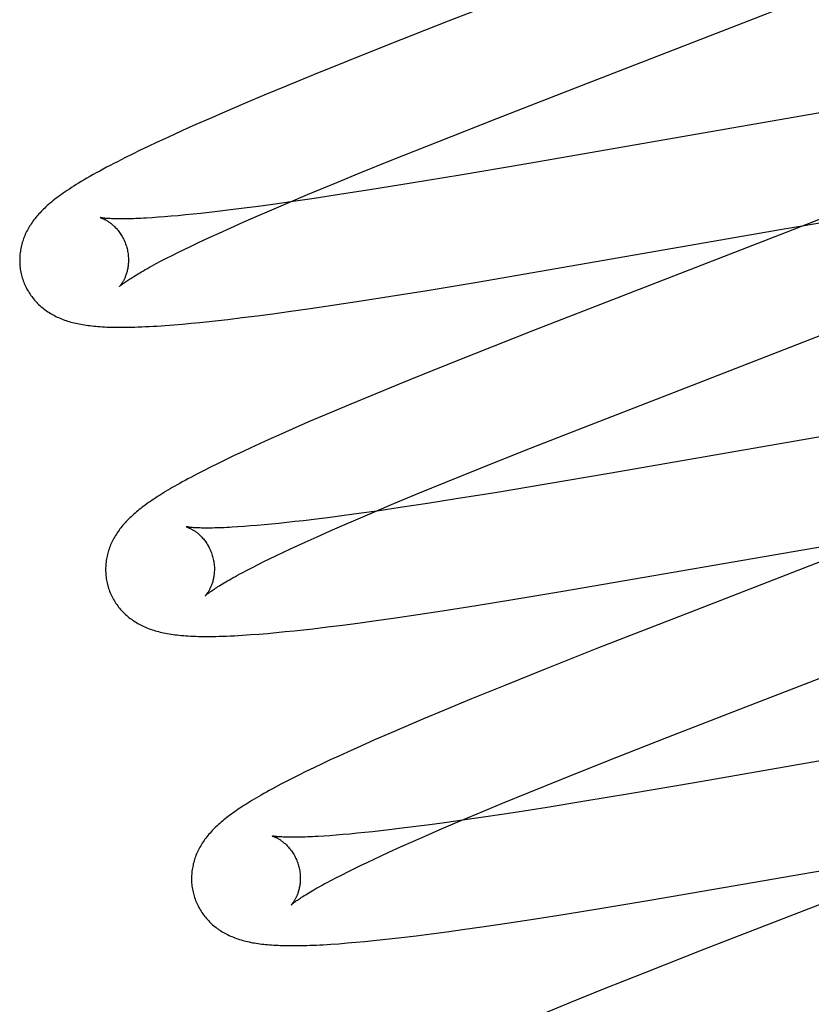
# Model space of a CAD drawing. Header units: inches. Extents: x 0 to 218, y 0 to 141.
# Tile 48 of 76: x 66.958 to 67.104, y 73.465 to 73.646. Entities that reach past the tile are written whole.
import ezdxf

# ---------------------------------------------------------------- set-up
doc = ezdxf.new("R2010")
doc.units = ezdxf.units.IN
doc.header["$LTSCALE"] = 11.987179
doc.header["$MEASUREMENT"] = 0
doc.linetypes.add('HIDDEN', pattern=[0.2, 0.1, -0.1])
doc.layers.add('DEFAULT_2', color=8, linetype='HIDDEN')

msp = doc.modelspace()

# ---------------------------------------------------------------- linework, layer by layer
at = {"layer": 'DEFAULT_2', "color": 8, "linetype": 'HIDDEN'}
for p, q in [((67.08149, 73.66296), (67.03711, 73.64575)), ((67.09023, 73.645), (67.10156, 73.64945)), ((67.03711, 73.64575), (67.0261, 73.64141)), ((67.06166, 73.63394), (67.09023, 73.645)), ((67.0261, 73.64141), (67.01861, 73.63842)), ((67.01861, 73.63842), (67.01238, 73.6359)), ((67.01238, 73.6359), (67.00736, 73.63384)), ((67.00736, 73.63384), (67.00346, 73.63222)), ((67.04607, 73.62788), (67.06166, 73.63394)), ((67.00346, 73.63222), (66.99967, 73.63062)), ((66.99967, 73.63062), (66.99602, 73.62906)), ((66.99336, 73.6279), (66.99078, 73.62677)), ((66.99602, 73.62906), (66.99336, 73.6279)), ((67.03522, 73.62361), (67.04607, 73.62788)), ((67.1062, 73.62905), (67.0509, 73.61946)), ((66.99078, 73.62677), (66.98828, 73.62565)), ((66.98507, 73.62418), (66.98352, 73.62347)), ((66.98665, 73.62491), (66.98507, 73.62418)), ((66.98828, 73.62565), (66.98665, 73.62491)), ((66.98201, 73.62275), (66.98054, 73.62205)), ((66.98352, 73.62347), (66.98201, 73.62275)), ((67.02684, 73.62027), (67.03522, 73.62361)), ((66.97769, 73.62065), (66.97633, 73.61995)), ((66.9791, 73.62134), (66.97769, 73.62065)), ((66.98054, 73.62205), (66.9791, 73.62134)), ((67.02079, 73.61783), (67.02684, 73.62027)), ((67.0509, 73.61946), (67.03933, 73.61748)), ((67.01594, 73.61585), (67.02079, 73.61783)), ((67.03933, 73.61748), (67.03034, 73.61599)), ((67.01129, 73.61392), (67.01594, 73.61585)), ((67.03034, 73.61599), (67.02276, 73.61477)), ((67.00772, 73.61241), (67.01129, 73.61392)), ((67.01251, 73.6132), (67.00864, 73.61263)), ((67.01754, 73.61396), (67.01251, 73.6132)), ((67.02276, 73.61477), (67.01754, 73.61396)), ((66.99962, 73.6114), (66.99712, 73.61108)), ((67.00222, 73.61174), (66.99962, 73.6114)), ((67.00491, 73.61211), (67.00222, 73.61174)), ((67.0043, 73.61095), (67.00772, 73.61241)), ((67.00864, 73.61263), (67.00491, 73.61211)), ((66.98382, 73.60973), (66.98271, 73.60965)), ((66.98499, 73.60982), (66.98382, 73.60973)), ((66.98622, 73.60992), (66.98499, 73.60982)), ((66.98751, 73.61003), (66.98622, 73.60992)), ((66.98885, 73.61016), (66.98751, 73.61003)), ((66.99024, 73.6103), (66.98885, 73.61016)), ((66.99168, 73.61045), (66.99024, 73.6103)), ((66.99318, 73.61062), (66.99168, 73.61045)), ((66.99472, 73.61079), (66.99318, 73.61062)), ((66.99712, 73.61108), (66.99472, 73.61079)), ((66.99946, 73.60885), (67.00183, 73.60989)), ((67.00183, 73.60989), (67.0043, 73.61095)), ((67.10739, 73.61012), (67.09608, 73.6057)), ((66.99502, 73.60685), (66.99719, 73.60783)), ((66.99719, 73.60783), (66.99946, 73.60885)), ((67.09853, 73.60756), (67.10928, 73.60939)), ((66.9923, 73.60559), (66.99363, 73.60622)), ((66.99363, 73.60622), (66.99502, 73.60685)), ((67.04245, 73.59783), (67.09853, 73.60756)), ((66.98858, 73.60382), (66.98977, 73.6044)), ((66.98977, 73.6044), (66.99101, 73.60499)), ((66.99101, 73.60499), (66.9923, 73.60559)), ((67.09608, 73.6057), (67.05282, 73.58892)), ((66.98535, 73.60221), (66.98637, 73.60273)), ((66.98637, 73.60273), (66.98745, 73.60327)), ((66.98745, 73.60327), (66.98858, 73.60382)), ((66.98348, 73.60123), (66.98438, 73.60171)), ((66.98438, 73.60171), (66.98535, 73.60221)), ((67.03328, 73.59631), (67.04245, 73.59783)), ((67.02115, 73.59438), (67.02658, 73.59523)), ((67.02658, 73.59523), (67.03328, 73.59631)), ((67.01177, 73.59297), (67.01587, 73.59357)), ((67.01587, 73.59357), (67.02115, 73.59438)), ((66.99929, 73.5913), (67.00205, 73.59164)), ((67.00205, 73.59164), (67.00488, 73.59201)), ((67.00488, 73.59201), (67.00778, 73.59241)), ((67.00778, 73.59241), (67.01177, 73.59297)), ((66.98669, 73.58998), (66.98828, 73.59012)), ((66.98828, 73.59012), (66.98988, 73.59026)), ((66.98988, 73.59026), (66.99151, 73.59042)), ((66.99151, 73.59042), (66.99317, 73.59059)), ((66.99317, 73.59059), (66.99487, 73.59078)), ((66.99487, 73.59078), (66.99661, 73.59098)), ((66.99661, 73.59098), (66.99929, 73.5913)), ((67.07762, 73.57721), (67.11041, 73.58993)), ((67.05282, 73.58892), (67.04182, 73.58459)), ((67.04182, 73.58459), (67.03434, 73.5816)), ((67.03434, 73.5816), (67.02813, 73.57909)), ((67.02813, 73.57909), (67.02311, 73.57703)), ((67.02311, 73.57703), (67.01922, 73.57541)), ((67.06201, 73.57115), (67.07762, 73.57721)), ((67.01922, 73.57541), (67.01544, 73.57382)), ((67.01544, 73.57382), (67.01179, 73.57226)), ((67.01179, 73.57226), (67.00913, 73.57111)), ((67.12206, 73.57227), (67.06674, 73.56267)), ((67.00655, 73.56997), (67.00406, 73.56886)), ((67.00913, 73.57111), (67.00655, 73.56997)), ((67.05114, 73.56687), (67.06201, 73.57115)), ((67.00245, 73.56812), (67.00087, 73.5674)), ((67.00406, 73.56886), (67.00245, 73.56812)), ((66.99932, 73.56668), (66.9978, 73.56596)), ((67.00087, 73.5674), (66.99932, 73.56668)), ((67.04275, 73.56353), (67.05114, 73.56687)), ((66.99485, 73.56453), (66.99347, 73.56385)), ((66.9963, 73.56524), (66.99485, 73.56453)), ((66.9978, 73.56596), (66.9963, 73.56524)), ((66.99217, 73.56319), (66.99095, 73.56256)), ((66.99347, 73.56385), (66.99217, 73.56319)), ((67.03669, 73.56108), (67.04275, 73.56353)), ((67.06674, 73.56267), (67.05515, 73.5607)), ((67.03183, 73.5591), (67.03669, 73.56108)), ((67.05515, 73.5607), (67.04616, 73.55921)), ((67.02717, 73.55716), (67.03183, 73.5591)), ((67.04616, 73.55921), (67.03857, 73.55799)), ((67.02359, 73.55566), (67.02717, 73.55716)), ((67.03335, 73.55717), (67.02832, 73.55641)), ((67.03857, 73.55799), (67.03335, 73.55717)), ((67.02071, 73.55532), (67.01802, 73.55495)), ((67.02016, 73.55419), (67.02359, 73.55566)), ((67.02444, 73.55584), (67.02071, 73.55532)), ((67.02832, 73.55641), (67.02444, 73.55584)), ((67.00603, 73.55351), (67.00464, 73.55337)), ((67.00747, 73.55366), (67.00603, 73.55351)), ((67.00897, 73.55383), (67.00747, 73.55366)), ((67.01051, 73.554), (67.00897, 73.55383)), ((67.01291, 73.55429), (67.01051, 73.554)), ((67.01542, 73.55461), (67.01291, 73.55429)), ((67.01802, 73.55495), (67.01542, 73.55461)), ((67.01769, 73.55312), (67.02016, 73.55419)), ((66.99961, 73.55294), (66.99849, 73.55286)), ((67.00078, 73.55303), (66.99961, 73.55294)), ((67.00201, 73.55313), (67.00078, 73.55303)), ((67.0033, 73.55324), (67.00201, 73.55313)), ((67.00464, 73.55337), (67.0033, 73.55324)), ((67.01304, 73.55107), (67.01531, 73.55208)), ((67.01531, 73.55208), (67.01769, 73.55312)), ((67.00947, 73.54945), (67.01086, 73.55008)), ((67.01086, 73.55008), (67.01304, 73.55107)), ((67.05818, 73.54103), (67.11439, 73.55077)), ((67.0056, 73.54762), (67.00684, 73.54822)), ((67.00684, 73.54822), (67.00813, 73.54882)), ((67.00813, 73.54882), (67.00947, 73.54945)), ((67.11141, 73.54873), (67.08155, 73.53717)), ((67.00219, 73.54595), (67.00327, 73.54649)), ((67.00327, 73.54649), (67.00441, 73.54705)), ((67.00441, 73.54705), (67.0056, 73.54762)), ((66.99929, 73.54445), (67.0002, 73.54493)), ((67.0002, 73.54493), (67.00117, 73.54543)), ((67.00117, 73.54543), (67.00219, 73.54595)), ((67.04899, 73.5395), (67.05818, 73.54103)), ((67.04228, 73.53842), (67.04899, 73.5395)), ((67.03154, 73.53677), (67.03683, 73.53757)), ((67.03683, 73.53757), (67.04228, 73.53842)), ((67.08155, 73.53717), (67.06475, 73.53062)), ((67.02054, 73.53521), (67.02345, 73.5356)), ((67.02345, 73.5356), (67.02744, 73.53616)), ((67.02744, 73.53616), (67.03154, 73.53677)), ((67.00552, 73.53346), (67.00715, 73.53362)), ((67.00715, 73.53362), (67.00882, 73.53379)), ((67.00882, 73.53379), (67.01053, 73.53397)), ((67.01053, 73.53397), (67.01227, 73.53417)), ((67.01227, 73.53417), (67.01495, 73.53449)), ((67.01495, 73.53449), (67.01771, 73.53483)), ((67.01771, 73.53483), (67.02054, 73.53521)), ((67.00235, 73.53318), (67.00391, 73.53331)), ((67.00391, 73.53331), (67.00552, 73.53346)), ((67.06475, 73.53062), (67.05493, 73.52673)), ((67.09186, 73.51982), (67.11633, 73.52929)), ((67.05493, 73.52673), (67.04753, 73.52376)), ((67.04753, 73.52376), (67.04139, 73.52126)), ((67.04139, 73.52126), (67.03645, 73.51922)), ((67.03645, 73.51922), (67.03262, 73.51762)), ((67.07733, 73.51417), (67.09186, 73.51982)), ((67.03262, 73.51762), (67.02892, 73.51604)), ((67.02892, 73.51604), (67.02623, 73.51488)), ((67.02361, 73.51374), (67.02107, 73.51261)), ((67.02623, 73.51488), (67.02361, 73.51374)), ((67.06643, 73.50989), (67.07733, 73.51417)), ((67.02107, 73.51261), (67.01861, 73.5115)), ((67.12675, 73.51359), (67.08241, 73.50586)), ((67.01547, 73.51005), (67.01395, 73.50934)), ((67.01702, 73.51077), (67.01547, 73.51005)), ((67.01861, 73.5115), (67.01702, 73.51077)), ((67.01245, 73.50862), (67.01099, 73.50791)), ((67.01395, 73.50934), (67.01245, 73.50862)), ((67.05803, 73.50654), (67.06643, 73.50989)), ((67.00824, 73.50654), (67.00699, 73.5059)), ((67.00958, 73.50721), (67.00824, 73.50654)), ((67.01099, 73.50791), (67.00958, 73.50721)), ((67.05197, 73.50409), (67.05803, 73.50654)), ((67.08241, 73.50586), (67.07084, 73.50389)), ((67.04711, 73.5021), (67.05197, 73.50409)), ((67.07084, 73.50389), (67.06186, 73.5024)), ((67.04246, 73.50016), (67.04711, 73.5021)), ((67.05535, 73.50135), (67.04907, 73.50037)), ((67.06186, 73.5024), (67.05535, 73.50135)), ((67.03888, 73.49866), (67.04246, 73.50016)), ((67.04405, 73.49961), (67.04018, 73.49904)), ((67.04907, 73.50037), (67.04405, 73.49961)), ((67.02867, 73.4975), (67.02627, 73.49721)), ((67.03117, 73.49781), (67.02867, 73.4975)), ((67.03377, 73.49815), (67.03117, 73.49781)), ((67.03646, 73.49852), (67.03377, 73.49815)), ((67.03546, 73.49719), (67.03888, 73.49866)), ((67.04018, 73.49904), (67.03646, 73.49852)), ((67.01538, 73.49614), (67.01427, 73.49607)), ((67.01655, 73.49623), (67.01538, 73.49614)), ((67.01778, 73.49633), (67.01655, 73.49623)), ((67.01907, 73.49645), (67.01778, 73.49633)), ((67.02041, 73.49658), (67.01907, 73.49645)), ((67.0218, 73.49671), (67.02041, 73.49658)), ((67.02324, 73.49687), (67.0218, 73.49671)), ((67.02473, 73.49703), (67.02324, 73.49687)), ((67.02627, 73.49721), (67.02473, 73.49703)), ((67.03064, 73.49508), (67.03301, 73.49612)), ((67.03301, 73.49612), (67.03546, 73.49719)), ((67.02622, 73.49309), (67.02838, 73.49407)), ((67.02838, 73.49407), (67.03064, 73.49508)), ((67.07454, 73.48433), (67.12952, 73.49387)), ((67.0235, 73.49184), (67.02484, 73.49246)), ((67.02484, 73.49246), (67.02622, 73.49309)), ((67.1274, 73.49202), (67.08424, 73.47528)), ((67.01982, 73.49007), (67.02099, 73.49064)), ((67.02099, 73.49064), (67.02222, 73.49123)), ((67.02222, 73.49123), (67.0235, 73.49184)), ((67.01567, 73.48797), (67.01662, 73.48847)), ((67.01662, 73.48847), (67.01763, 73.48898)), ((67.01763, 73.48898), (67.0187, 73.48952)), ((67.0187, 73.48952), (67.01982, 73.49007)), ((67.01477, 73.4875), (67.01567, 73.48797)), ((67.06535, 73.4828), (67.07454, 73.48433)), ((67.05318, 73.48086), (67.05863, 73.48172)), ((67.05863, 73.48172), (67.06535, 73.4828)), ((67.03977, 73.47888), (67.04377, 73.47945)), ((67.04377, 73.47945), (67.04789, 73.48006)), ((67.04789, 73.48006), (67.05318, 73.48086)), ((67.02855, 73.47744), (67.03124, 73.47776)), ((67.03124, 73.47776), (67.03402, 73.47811)), ((67.03402, 73.47811), (67.03686, 73.47849)), ((67.03686, 73.47849), (67.03977, 73.47888)), ((67.01703, 73.4763), (67.01857, 73.47643)), ((67.01857, 73.47643), (67.02017, 73.47656)), ((67.02017, 73.47656), (67.02179, 73.47671)), ((67.02179, 73.47671), (67.02343, 73.47687)), ((67.02343, 73.47687), (67.0251, 73.47705)), ((67.0251, 73.47705), (67.02681, 73.47724)), ((67.02681, 73.47724), (67.02855, 73.47744)), ((67.08424, 73.47528), (67.07327, 73.47096)), ((67.07327, 73.47096), (67.06582, 73.46798)), ((67.06582, 73.46798), (67.05962, 73.46547)), ((67.05962, 73.46547), (67.05462, 73.46342))]:
    msp.add_line(p, q, dxfattribs=at)
for points in [[(66.97633, 73.61995), (66.97566, 73.61961), (66.975, 73.61926), (66.97435, 73.61892), (66.97371, 73.61858), (66.97308, 73.61824), (66.97246, 73.6179), (66.97187, 73.61757), (66.97129, 73.61724), (66.97073, 73.61692), (66.9702, 73.61661), (66.96969, 73.61631), (66.96921, 73.61602), (66.96875, 73.61574), (66.96832, 73.61546), (66.9679, 73.61519), (66.9675, 73.61493), (66.96711, 73.61468), (66.96674, 73.61443), (66.96638, 73.61418), (66.96604, 73.61393), (66.9657, 73.61369), (66.96538, 73.61346), (66.96508, 73.61322), (66.96478, 73.61299), (66.96449, 73.61277), (66.96422, 73.61254), (66.96395, 73.61232)], [(66.96395, 73.61232), (66.96369, 73.6121), (66.96344, 73.61188), (66.9632, 73.61166), (66.96297, 73.61144), (66.96274, 73.61123), (66.96252, 73.61101), (66.96231, 73.61079), (66.96211, 73.61058), (66.9619, 73.61036), (66.96171, 73.61014), (66.96152, 73.60992), (66.96134, 73.6097), (66.96116, 73.60947), (66.96098, 73.60925), (66.96082, 73.60902), (66.96065, 73.60879), (66.96049, 73.60856), (66.96034, 73.60832), (66.96019, 73.60809), (66.96005, 73.60785), (66.95991, 73.60761), (66.95978, 73.60736), (66.95965, 73.60711), (66.95953, 73.60687), (66.95941, 73.60661), (66.9593, 73.60636), (66.9592, 73.60611), (66.9591, 73.60585), (66.95901, 73.6056), (66.95893, 73.60534), (66.95885, 73.60508), (66.95877, 73.60482), (66.95871, 73.60456), (66.95864, 73.6043), (66.95859, 73.60403), (66.95854, 73.60377), (66.9585, 73.6035), (66.95846, 73.60323), (66.95843, 73.60295), (66.9584, 73.60268), (66.95839, 73.60241), (66.95838, 73.60213), (66.95837, 73.60185), (66.95838, 73.60157), (66.95839, 73.6013), (66.9584, 73.60102), (66.95843, 73.60074), (66.95846, 73.60046), (66.95849, 73.60018), (66.95854, 73.59991), (66.95859, 73.59963), (66.95865, 73.59936), (66.95872, 73.59908), (66.95878, 73.59885)], [(66.97321, 73.60967), (66.97319, 73.60968), (66.97318, 73.60968), (66.97319, 73.60968), (66.9732, 73.60967), (66.97323, 73.60967), (66.97326, 73.60966), (66.97329, 73.60965), (66.97334, 73.60963), (66.97339, 73.60961), (66.97344, 73.60959), (66.9735, 73.60957), (66.97357, 73.60954), (66.97364, 73.60951), (66.97372, 73.60948), (66.9738, 73.60944), (66.97389, 73.6094), (66.97398, 73.60936), (66.97407, 73.60931), (66.97417, 73.60926), (66.97427, 73.6092), (66.97437, 73.60914), (66.97448, 73.60908), (66.97459, 73.60901), (66.9747, 73.60893), (66.97482, 73.60885), (66.97494, 73.60877), (66.97506, 73.60868), (66.97518, 73.60858), (66.9753, 73.60848), (66.97543, 73.60838), (66.97556, 73.60826), (66.97569, 73.60814), (66.97582, 73.60802), (66.97595, 73.60789), (66.97608, 73.60775), (66.97621, 73.6076), (66.97634, 73.60745), (66.97647, 73.60729), (66.9766, 73.60713), (66.97673, 73.60695), (66.97686, 73.60677), (66.97698, 73.60659), (66.9771, 73.60639), (66.97722, 73.60619), (66.97733, 73.60599), (66.97744, 73.60578), (66.97755, 73.60556), (66.97765, 73.60534), (66.97774, 73.60511), (66.97783, 73.60488), (66.97791, 73.60465), (66.97799, 73.60441), (66.97805, 73.60421)], [(66.98271, 73.60965), (66.98165, 73.60959), (66.98114, 73.60956), (66.98065, 73.60954), (66.98018, 73.60951), (66.97972, 73.6095), (66.97928, 73.60948), (66.97885, 73.60947), (66.97844, 73.60946), (66.97805, 73.60945), (66.97767, 73.60944), (66.9773, 73.60944), (66.97696, 73.60944), (66.97663, 73.60944), (66.97631, 73.60945), (66.97601, 73.60945), (66.97573, 73.60946), (66.97547, 73.60947), (66.97522, 73.60948), (66.97498, 73.60949), (66.97477, 73.6095), (66.97456, 73.60951), (66.97438, 73.60953), (66.97421, 73.60954), (66.97405, 73.60956), (66.97391, 73.60957), (66.97378, 73.60959), (66.97366, 73.6096), (66.97356, 73.60961), (66.97348, 73.60963), (66.9734, 73.60964), (66.97334, 73.60965), (66.97329, 73.60966), (66.97324, 73.60967), (66.97321, 73.60967), (66.97321, 73.60967)], [(66.97805, 73.60421), (66.9781, 73.604), (66.97816, 73.60376), (66.97821, 73.60352), (66.97825, 73.60327), (66.97829, 73.60303), (66.97832, 73.60279), (66.97834, 73.60255), (66.97835, 73.60231), (66.97836, 73.60208), (66.97837, 73.60185), (66.97836, 73.60162), (66.97835, 73.6014), (66.97834, 73.60118), (66.97832, 73.60096), (66.97829, 73.60075), (66.97826, 73.60055), (66.97823, 73.60035), (66.97819, 73.60016), (66.97815, 73.59998), (66.97811, 73.5998), (66.97806, 73.59962), (66.97801, 73.59945), (66.97796, 73.59929), (66.9779, 73.59913), (66.97785, 73.59898), (66.97779, 73.59883), (66.97774, 73.59869), (66.97768, 73.59856), (66.97762, 73.59843), (66.97756, 73.59831), (66.9775, 73.5982), (66.97745, 73.59809), (66.97739, 73.59798), (66.97733, 73.59788), (66.97727, 73.59779), (66.97722, 73.5977), (66.97717, 73.59761), (66.97711, 73.59753), (66.97706, 73.59746), (66.97701, 73.59739), (66.97697, 73.59733), (66.97692, 73.59727), (66.97688, 73.59722), (66.97685, 73.59717), (66.97681, 73.59713), (66.97678, 73.5971), (66.97676, 73.59707), (66.97673, 73.59704), (66.97672, 73.59703), (66.97671, 73.59702), (66.9767, 73.59701)], [(66.97671, 73.59701), (66.97671, 73.59702), (66.97673, 73.59703), (66.97675, 73.59706), (66.97678, 73.59708), (66.97682, 73.59712), (66.97687, 73.59716), (66.97693, 73.59721), (66.977, 73.59727), (66.97708, 73.59733), (66.97717, 73.5974), (66.97728, 73.59748), (66.97739, 73.59757), (66.97752, 73.59766), (66.97766, 73.59776), (66.97781, 73.59787), (66.97798, 73.59799), (66.97816, 73.59811), (66.97835, 73.59824), (66.97856, 73.59838), (66.97878, 73.59852), (66.97902, 73.59867), (66.97928, 73.59883), (66.97954, 73.599), (66.97983, 73.59917), (66.98012, 73.59935), (66.98044, 73.59953), (66.98076, 73.59973), (66.98111, 73.59992), (66.98146, 73.60013), (66.98184, 73.60034), (66.98222, 73.60055), (66.98263, 73.60077), (66.98304, 73.601), (66.98348, 73.60123)], [(66.95878, 73.59885), (66.95884, 73.59862), (66.95893, 73.59836), (66.95902, 73.59809), (66.95912, 73.59783), (66.95922, 73.59757), (66.95933, 73.59731), (66.95945, 73.59706), (66.95957, 73.59681), (66.9597, 73.59656), (66.95983, 73.59632), (66.95997, 73.59608), (66.96012, 73.59584), (66.96027, 73.59561), (66.96043, 73.59539), (66.96059, 73.59516), (66.96076, 73.59495), (66.96093, 73.59473), (66.9611, 73.59452), (66.96128, 73.59432), (66.96147, 73.59412), (66.96166, 73.59393), (66.96185, 73.59374), (66.96205, 73.59355), (66.96225, 73.59337), (66.96245, 73.5932), (66.96266, 73.59303), (66.96287, 73.59286), (66.96309, 73.5927), (66.96331, 73.59254), (66.96354, 73.59239), (66.96377, 73.59224), (66.96401, 73.59209), (66.96426, 73.59194), (66.9645, 73.5918), (66.96476, 73.59167), (66.96501, 73.59154), (66.96527, 73.59142), (66.96553, 73.5913), (66.9658, 73.59118), (66.96607, 73.59107), (66.96634, 73.59096), (66.96662, 73.59086), (66.9669, 73.59077), (66.96719, 73.59067), (66.96748, 73.59058), (66.96777, 73.5905), (66.96807, 73.59042), (66.96837, 73.59034), (66.96868, 73.59027), (66.96899, 73.5902), (66.9693, 73.59014), (66.96962, 73.59008), (66.96994, 73.59002), (66.97027, 73.58997), (66.97061, 73.58992), (66.97095, 73.58987), (66.97129, 73.58983), (66.97165, 73.58978), (66.97201, 73.58975), (66.97238, 73.58971), (66.97276, 73.58968), (66.97315, 73.58965), (66.97356, 73.58963), (66.97397, 73.5896), (66.9744, 73.58958), (66.97485, 73.58957), (66.9753, 73.58955), (66.97578, 73.58954), (66.97627, 73.58953), (66.97677, 73.58953), (66.97729, 73.58953), (66.97783, 73.58954), (66.97839, 73.58954), (66.97896, 73.58956), (66.97956, 73.58957), (66.98018, 73.58959), (66.98082, 73.58962), (66.98148, 73.58965), (66.98217, 73.58968), (66.98288, 73.58972), (66.98361, 73.58976), (66.98436, 73.58981), (66.98512, 73.58986), (66.98669, 73.58998)], [(66.99095, 73.56256), (66.99037, 73.56226), (66.98982, 73.56196), (66.98928, 73.56167), (66.98876, 73.56139), (66.98826, 73.56112), (66.98778, 73.56085), (66.98732, 73.56059), (66.98687, 73.56033), (66.98643, 73.56008), (66.98601, 73.55983), (66.9856, 73.55959), (66.9852, 73.55935), (66.98482, 73.55911), (66.98444, 73.55888), (66.98408, 73.55865), (66.98372, 73.55842), (66.98338, 73.5582), (66.98304, 73.55798), (66.98271, 73.55776), (66.98239, 73.55754), (66.98208, 73.55732), (66.98177, 73.5571), (66.98148, 73.55689), (66.98119, 73.55667), (66.9809, 73.55646), (66.98063, 73.55625), (66.98036, 73.55603), (66.98009, 73.55582), (66.97983, 73.55561), (66.97958, 73.55539)], [(66.97958, 73.55539), (66.97933, 73.55518), (66.97909, 73.55496), (66.97886, 73.55474), (66.97863, 73.55453), (66.9784, 73.55431), (66.97818, 73.55408), (66.97797, 73.55386), (66.97776, 73.55364), (66.97756, 73.55341), (66.97736, 73.55318), (66.97717, 73.55296), (66.97698, 73.55272), (66.9768, 73.55249), (66.97663, 73.55226), (66.97646, 73.55202), (66.9763, 73.55178), (66.97614, 73.55154), (66.97599, 73.5513), (66.97584, 73.55106), (66.9757, 73.55081), (66.97556, 73.55056), (66.97544, 73.55031), (66.97531, 73.55006), (66.9752, 73.54981), (66.97509, 73.54956), (66.97499, 73.54931), (66.97489, 73.54906), (66.9748, 73.5488), (66.97472, 73.54855), (66.97464, 73.54829), (66.97456, 73.54803), (66.9745, 73.54777), (66.97443, 73.5475), (66.97438, 73.54724), (66.97433, 73.54697), (66.97429, 73.5467), (66.97425, 73.54643), (66.97422, 73.54616), (66.97419, 73.54588), (66.97418, 73.54561), (66.97417, 73.54533), (66.97416, 73.54505), (66.97417, 73.54478), (66.97418, 73.5445), (66.97419, 73.54422), (66.97422, 73.54394), (66.97425, 73.54367), (66.97429, 73.54339), (66.97433, 73.54311), (66.97438, 73.54284), (66.97444, 73.54256), (66.97451, 73.54229), (66.97457, 73.54206)], [(66.989, 73.55288), (66.98899, 73.55288), (66.98897, 73.55289), (66.98898, 73.55289), (66.98899, 73.55288), (66.98902, 73.55288), (66.98905, 73.55287), (66.98908, 73.55286), (66.98913, 73.55284), (66.98918, 73.55282), (66.98923, 73.5528), (66.98929, 73.55278), (66.98936, 73.55275), (66.98943, 73.55272), (66.98951, 73.55269), (66.98959, 73.55265), (66.98968, 73.55261), (66.98977, 73.55257), (66.98986, 73.55252), (66.98996, 73.55247), (66.99006, 73.55241), (66.99016, 73.55235), (66.99027, 73.55229), (66.99038, 73.55222), (66.99049, 73.55214), (66.99061, 73.55206), (66.99073, 73.55198), (66.99085, 73.55189), (66.99097, 73.55179), (66.99109, 73.55169), (66.99122, 73.55159), (66.99135, 73.55147), (66.99148, 73.55135), (66.99161, 73.55123), (66.99174, 73.5511), (66.99187, 73.55096), (66.992, 73.55081), (66.99213, 73.55066), (66.99226, 73.5505), (66.99239, 73.55034), (66.99252, 73.55016), (66.99265, 73.54998), (66.99277, 73.5498), (66.99289, 73.5496), (66.99301, 73.5494), (66.99312, 73.5492), (66.99323, 73.54899), (66.99334, 73.54877), (66.99344, 73.54855), (66.99353, 73.54832), (66.99362, 73.54809), (66.9937, 73.54786), (66.99378, 73.54762), (66.99384, 73.54742)], [(66.99849, 73.55286), (66.99743, 73.5528), (66.99693, 73.55277), (66.99644, 73.55274), (66.99597, 73.55272), (66.99551, 73.5527), (66.99506, 73.55269), (66.99464, 73.55268), (66.99423, 73.55267), (66.99383, 73.55266), (66.99345, 73.55265), (66.99309, 73.55265), (66.99274, 73.55265), (66.99241, 73.55265), (66.9921, 73.55265), (66.9918, 73.55266), (66.99152, 73.55267), (66.99125, 73.55268), (66.991, 73.55269), (66.99077, 73.5527), (66.99055, 73.55271), (66.99035, 73.55272), (66.99016, 73.55274), (66.98999, 73.55275), (66.98984, 73.55277), (66.98969, 73.55278), (66.98957, 73.5528), (66.98945, 73.55281), (66.98935, 73.55282), (66.98927, 73.55284), (66.98919, 73.55285), (66.98913, 73.55286), (66.98908, 73.55287), (66.98904, 73.55287), (66.98901, 73.55288), (66.989, 73.55288)], [(66.99384, 73.54742), (66.99389, 73.54721), (66.99395, 73.54696), (66.994, 73.54672), (66.99404, 73.54648), (66.99408, 73.54624), (66.99411, 73.546), (66.99413, 73.54576), (66.99415, 73.54552), (66.99415, 73.54529), (66.99416, 73.54505), (66.99415, 73.54483), (66.99414, 73.5446), (66.99413, 73.54438), (66.99411, 73.54417), (66.99408, 73.54396), (66.99405, 73.54376), (66.99402, 73.54356), (66.99398, 73.54337), (66.99394, 73.54318), (66.99389, 73.543), (66.99385, 73.54282), (66.9938, 73.54266), (66.99375, 73.54249), (66.99369, 73.54234), (66.99364, 73.54219), (66.99358, 73.54204), (66.99353, 73.5419), (66.99347, 73.54177), (66.99341, 73.54164), (66.99335, 73.54152), (66.99329, 73.5414), (66.99324, 73.54129), (66.99318, 73.54119), (66.99312, 73.54109), (66.99306, 73.54099), (66.99301, 73.5409), (66.99295, 73.54082), (66.9929, 73.54074), (66.99285, 73.54067), (66.9928, 73.5406), (66.99276, 73.54053), (66.99271, 73.54048), (66.99267, 73.54043), (66.99264, 73.54038), (66.9926, 73.54034), (66.99257, 73.5403), (66.99255, 73.54028), (66.99253, 73.54025), (66.99251, 73.54024), (66.9925, 73.54022), (66.99249, 73.54022)], [(66.9925, 73.54022), (66.9925, 73.54023), (66.99252, 73.54024), (66.99254, 73.54026), (66.99257, 73.54029), (66.99261, 73.54033), (66.99266, 73.54037), (66.99272, 73.54042), (66.99279, 73.54048), (66.99287, 73.54054), (66.99296, 73.54061), (66.99307, 73.54069), (66.99318, 73.54078), (66.99331, 73.54087), (66.99345, 73.54097), (66.9936, 73.54108), (66.99377, 73.5412), (66.99395, 73.54132), (66.99415, 73.54145), (66.99436, 73.54159), (66.99458, 73.54174), (66.99482, 73.54189), (66.99507, 73.54205), (66.99534, 73.54221), (66.99563, 73.54239), (66.99593, 73.54257), (66.99624, 73.54275), (66.99657, 73.54294), (66.99691, 73.54314), (66.99727, 73.54334), (66.99764, 73.54355), (66.99803, 73.54377), (66.99843, 73.54399), (66.99885, 73.54422), (66.99929, 73.54445)], [(66.97457, 73.54206), (66.97464, 73.54183), (66.97472, 73.54156), (66.97481, 73.5413), (66.97491, 73.54104), (66.97501, 73.54078), (66.97512, 73.54052), (66.97524, 73.54026), (66.97536, 73.54001), (66.97549, 73.53977), (66.97563, 73.53952), (66.97577, 73.53928), (66.97592, 73.53905), (66.97607, 73.53882), (66.97622, 73.53859), (66.97639, 73.53837), (66.97655, 73.53815), (66.97673, 73.53793), (66.9769, 73.53772), (66.97708, 73.53752), (66.97727, 73.53732), (66.97746, 73.53713), (66.97765, 73.53694), (66.97785, 73.53675), (66.97805, 73.53657), (66.97826, 73.5364), (66.97846, 73.53623), (66.97868, 73.53606), (66.9789, 73.5359), (66.97912, 73.53574), (66.97935, 73.53558), (66.97958, 73.53543), (66.97982, 73.53529), (66.98006, 73.53514), (66.98031, 73.535), (66.98057, 73.53487), (66.98082, 73.53474), (66.98108, 73.53461), (66.98135, 73.5345), (66.98161, 73.53438), (66.98188, 73.53427), (66.98216, 73.53416), (66.98244, 73.53406), (66.98272, 73.53397), (66.98301, 73.53387), (66.9833, 73.53378), (66.98359, 73.5337), (66.98389, 73.53362), (66.9842, 73.53354), (66.98451, 73.53347), (66.98483, 73.5334), (66.98516, 73.53333), (66.98549, 73.53327), (66.98584, 73.53321), (66.98619, 73.53315), (66.98656, 73.5331), (66.98693, 73.53305), (66.98731, 73.53301), (66.98771, 73.53296), (66.98811, 73.53293), (66.98852, 73.53289), (66.98894, 73.53286), (66.98937, 73.53283), (66.98981, 73.53281), (66.99026, 73.53279), (66.99073, 73.53277), (66.99121, 73.53276), (66.9917, 73.53275), (66.99221, 73.53274), (66.99273, 73.53274), (66.99326, 73.53274), (66.99382, 73.53275), (66.99441, 73.53276), (66.99503, 73.53277), (66.99568, 73.53279), (66.99637, 73.53282), (66.99709, 73.53285), (66.99783, 73.53288), (66.99857, 73.53292), (66.99932, 73.53297), (67.00007, 73.53301), (67.00083, 73.53307), (67.00235, 73.53318)], [(67.00699, 73.5059), (67.0064, 73.50559), (67.00582, 73.50528), (67.00527, 73.50499), (67.00474, 73.5047), (67.00422, 73.50442), (67.00372, 73.50414), (67.00324, 73.50387), (67.00278, 73.50361), (67.00233, 73.50335), (67.00189, 73.5031), (67.00147, 73.50285), (67.00107, 73.5026), (67.00067, 73.50236), (67.00029, 73.50213), (66.99992, 73.50189), (66.99956, 73.50166), (66.99921, 73.50143), (66.99886, 73.50121), (66.99853, 73.50099), (66.99821, 73.50077), (66.99789, 73.50055), (66.99759, 73.50033), (66.99729, 73.50011), (66.997, 73.4999), (66.99671, 73.49968), (66.99643, 73.49947), (66.99616, 73.49926), (66.9959, 73.49904), (66.99564, 73.49883), (66.99539, 73.49861)], [(66.99539, 73.49861), (66.99514, 73.4984), (66.9949, 73.49818), (66.99466, 73.49796), (66.99443, 73.49775), (66.9942, 73.49753), (66.99398, 73.49731), (66.99377, 73.49708), (66.99356, 73.49686), (66.99336, 73.49663), (66.99316, 73.4964), (66.99297, 73.49617), (66.99278, 73.49594), (66.9926, 73.49571), (66.99243, 73.49548), (66.99226, 73.49524), (66.99209, 73.495), (66.99194, 73.49476), (66.99178, 73.49452), (66.99164, 73.49427), (66.99149, 73.49403), (66.99136, 73.49378), (66.99123, 73.49353), (66.99111, 73.49328), (66.99099, 73.49303), (66.99088, 73.49278), (66.99078, 73.49252), (66.99069, 73.49227), (66.99059, 73.49202), (66.99051, 73.49176), (66.99043, 73.49151), (66.99036, 73.49124), (66.99029, 73.49098), (66.99023, 73.49072), (66.99017, 73.49045), (66.99012, 73.49018), (66.99008, 73.48991), (66.99004, 73.48964), (66.99001, 73.48937), (66.98999, 73.4891), (66.98997, 73.48882), (66.98996, 73.48854), (66.98995, 73.48827), (66.98996, 73.48799), (66.98997, 73.48771), (66.98998, 73.48743), (66.99001, 73.48715), (66.99004, 73.48688), (66.99008, 73.4866), (66.99012, 73.48632), (66.99017, 73.48605), (66.99023, 73.48577), (66.9903, 73.4855), (66.99036, 73.48527)], [(67.00479, 73.49609), (67.00478, 73.49609), (67.00476, 73.4961), (67.00477, 73.49609), (67.00479, 73.49609), (67.00481, 73.49608), (67.00484, 73.49608), (67.00487, 73.49606), (67.00492, 73.49605), (67.00497, 73.49603), (67.00502, 73.49601), (67.00509, 73.49599), (67.00515, 73.49596), (67.00523, 73.49593), (67.0053, 73.4959), (67.00538, 73.49586), (67.00547, 73.49582), (67.00556, 73.49578), (67.00565, 73.49573), (67.00575, 73.49567), (67.00585, 73.49562), (67.00596, 73.49556), (67.00606, 73.49549), (67.00617, 73.49542), (67.00629, 73.49535), (67.0064, 73.49527), (67.00652, 73.49518), (67.00664, 73.49509), (67.00676, 73.495), (67.00689, 73.4949), (67.00701, 73.49479), (67.00714, 73.49468), (67.00727, 73.49456), (67.0074, 73.49444), (67.00753, 73.4943), (67.00766, 73.49417), (67.00779, 73.49402), (67.00792, 73.49387), (67.00806, 73.49371), (67.00818, 73.49354), (67.00831, 73.49337), (67.00844, 73.49319), (67.00856, 73.493), (67.00868, 73.49281), (67.0088, 73.49261), (67.00892, 73.49241), (67.00902, 73.49219), (67.00913, 73.49198), (67.00923, 73.49176), (67.00932, 73.49153), (67.00941, 73.4913), (67.00949, 73.49107), (67.00957, 73.49083), (67.00963, 73.49063)], [(67.01427, 73.49607), (67.01321, 73.496), (67.01271, 73.49598), (67.01222, 73.49595), (67.01175, 73.49593), (67.01129, 73.49591), (67.01085, 73.4959), (67.01042, 73.49588), (67.01001, 73.49587), (67.00962, 73.49587), (67.00924, 73.49586), (67.00888, 73.49586), (67.00853, 73.49586), (67.0082, 73.49586), (67.00789, 73.49586), (67.00759, 73.49587), (67.00731, 73.49588), (67.00704, 73.49588), (67.00679, 73.4959), (67.00656, 73.49591), (67.00634, 73.49592), (67.00614, 73.49593), (67.00595, 73.49595), (67.00578, 73.49596), (67.00563, 73.49597), (67.00549, 73.49599), (67.00536, 73.496), (67.00524, 73.49602), (67.00514, 73.49603), (67.00506, 73.49604), (67.00498, 73.49606), (67.00492, 73.49607), (67.00487, 73.49608), (67.00483, 73.49608), (67.0048, 73.49609), (67.00479, 73.49609)], [(67.00963, 73.49063), (67.00969, 73.49041), (67.00974, 73.49017), (67.00979, 73.48993), (67.00984, 73.48969), (67.00987, 73.48944), (67.0099, 73.4892), (67.00992, 73.48896), (67.00994, 73.48872), (67.00995, 73.48849), (67.00995, 73.48826), (67.00994, 73.48803), (67.00993, 73.4878), (67.00992, 73.48758), (67.0099, 73.48737), (67.00987, 73.48716), (67.00984, 73.48695), (67.00981, 73.48675), (67.00977, 73.48656), (67.00973, 73.48638), (67.00968, 73.48619), (67.00963, 73.48602), (67.00958, 73.48585), (67.00953, 73.48569), (67.00948, 73.48553), (67.00942, 73.48538), (67.00937, 73.48524), (67.00931, 73.4851), (67.00925, 73.48497), (67.0092, 73.48484), (67.00914, 73.48472), (67.00908, 73.4846), (67.00902, 73.48449), (67.00896, 73.48438), (67.0089, 73.48428), (67.00885, 73.48419), (67.00879, 73.4841), (67.00874, 73.48402), (67.00869, 73.48394), (67.00864, 73.48386), (67.00859, 73.4838), (67.00854, 73.48373), (67.0085, 73.48368), (67.00846, 73.48363), (67.00842, 73.48358), (67.00839, 73.48354), (67.00836, 73.48351), (67.00833, 73.48348), (67.00831, 73.48346), (67.0083, 73.48344), (67.00829, 73.48343), (67.00829, 73.48343)], [(67.00829, 73.48343), (67.0083, 73.48344), (67.00831, 73.48346), (67.00834, 73.48348), (67.00837, 73.48351), (67.00841, 73.48354), (67.00847, 73.48359), (67.00853, 73.48364), (67.0086, 73.4837), (67.00868, 73.48377), (67.00878, 73.48384), (67.00888, 73.48392), (67.009, 73.48401), (67.00913, 73.4841), (67.00928, 73.48421), (67.00943, 73.48432), (67.0096, 73.48444), (67.00979, 73.48456), (67.00999, 73.48469), (67.0102, 73.48484), (67.01043, 73.48498), (67.01068, 73.48514), (67.01094, 73.4853), (67.01121, 73.48547), (67.0115, 73.48564), (67.0118, 73.48582), (67.01212, 73.48601), (67.01245, 73.48621), (67.0128, 73.48641), (67.01317, 73.48661), (67.01355, 73.48683), (67.01394, 73.48704), (67.01435, 73.48727), (67.01477, 73.4875)], [(66.99036, 73.48527), (66.99043, 73.48504), (66.99051, 73.48477), (66.9906, 73.48451), (66.9907, 73.48425), (66.9908, 73.48399), (66.99091, 73.48373), (66.99103, 73.48348), (66.99115, 73.48323), (66.99128, 73.48298), (66.99142, 73.48274), (66.99156, 73.4825), (66.9917, 73.48226), (66.99185, 73.48203), (66.99201, 73.4818), (66.99217, 73.48158), (66.99234, 73.48136), (66.99251, 73.48115), (66.99269, 73.48094), (66.99287, 73.48074), (66.99305, 73.48054), (66.99324, 73.48034), (66.99344, 73.48015), (66.99363, 73.47997), (66.99383, 73.47979), (66.99404, 73.47961), (66.99425, 73.47944), (66.99446, 73.47928), (66.99468, 73.47911), (66.9949, 73.47896), (66.99513, 73.4788), (66.99536, 73.47865), (66.9956, 73.4785), (66.99584, 73.47836), (66.99609, 73.47822), (66.99634, 73.47809), (66.9966, 73.47796), (66.99686, 73.47783), (66.99712, 73.47771), (66.99739, 73.4776), (66.99766, 73.47749), (66.99793, 73.47738), (66.99821, 73.47728), (66.99849, 73.47718), (66.99878, 73.47709), (66.99907, 73.477), (66.99936, 73.47691), (66.99966, 73.47683), (66.99996, 73.47676), (67.00027, 73.47669), (67.00058, 73.47662), (67.00089, 73.47655), (67.00121, 73.47649), (67.00153, 73.47644), (67.00186, 73.47638), (67.00219, 73.47633), (67.00253, 73.47629), (67.00287, 73.47624), (67.00322, 73.4762), (67.00357, 73.47617), (67.00393, 73.47613), (67.0043, 73.4761), (67.00468, 73.47607), (67.00507, 73.47605), (67.00546, 73.47602), (67.00587, 73.47601), (67.00628, 73.47599), (67.0067, 73.47597), (67.00714, 73.47596), (67.00759, 73.47596), (67.00805, 73.47595), (67.00852, 73.47595), (67.00901, 73.47595), (67.00952, 73.47595), (67.01004, 73.47596), (67.01057, 73.47597), (67.01113, 73.47599), (67.0117, 73.47601), (67.01229, 73.47603), (67.0129, 73.47606), (67.01353, 73.47609), (67.01418, 73.47612), (67.01486, 73.47616), (67.01556, 73.4762), (67.01703, 73.4763)]]:
    msp.add_lwpolyline(points, dxfattribs=at)

doc.saveas('drawing.dxf')
